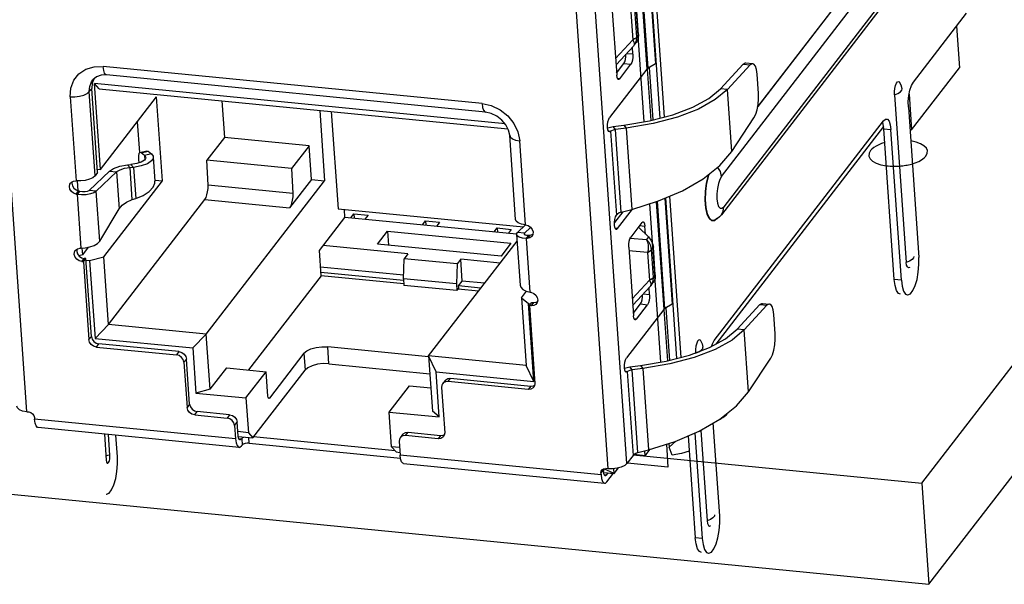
# Model space of a CAD drawing. Extents: x 0 to 1189, y 0 to 841.
# Tile 37 of 50: x 636 to 663, y 353 to 368. Entities that reach past the tile are written whole.
import ezdxf

# ---------------------------------------------------------------- set-up
doc = ezdxf.new("R2010")
doc.units = 0
doc.header["$LTSCALE"] = 65.395
doc.layers.get('0').update_dxf_attribs({"linetype": 'CONTINUOUS'})

msp = doc.modelspace()

# ---------------------------------------------------------------- linework, layer by layer
at = {"color": 7, "linetype": 'CONTINUOUS'}
for p, q in [((660.419, 355.788), (722.007, 435.654)), ((660.606, 353.095), (722.195, 432.961)), ((636.541, 357.696), (635.046, 379.172)), ((652.552, 356.312), (651.057, 377.788)), ((650.548, 377.653), (652.043, 356.177)), ((656.038, 365.82), (660.117, 371.109)), ((660.112, 371.117), (656.042, 365.839)), ((655.076, 363.974), (660.322, 370.777)), ((653.552, 365.556), (653.252, 369.859)), ((660.379, 369.965), (655.133, 363.163)), ((652.886, 369.709), (653.087, 366.833)), ((653.121, 366.862), (652.922, 369.72)), ((653.114, 369.8), (653.311, 366.974)), ((653.134, 369.808), (653.432, 365.525)), ((660.317, 369.753), (655.072, 362.95)), ((652.153, 368.5), (652.28, 366.668)), ((652.659, 368.356), (652.71, 367.615)), ((652.812, 367.69), (652.76, 368.431)), ((652.862, 367.755), (652.81, 368.496)), ((660.195, 366.487), (661.613, 368.326)), ((661.344, 367.978), (661.421, 366.869)), ((652.249, 367.116), (652.71, 367.615)), ((652.71, 367.615), (652.729, 367.573)), ((652.751, 367.477), (652.801, 367.542)), ((652.751, 367.477), (652.773, 367.511)), ((652.773, 367.511), (652.805, 367.596)), ((652.805, 367.596), (652.812, 367.69)), ((652.862, 367.755), (652.812, 367.69)), ((652.862, 367.755), (652.855, 367.661)), ((652.27, 366.955), (652.727, 367.449)), ((652.712, 367.228), (652.538, 367.245)), ((652.712, 367.228), (652.698, 367.418)), ((652.737, 367.464), (652.727, 367.449)), ((652.27, 366.955), (652.29, 366.979)), ((652.276, 366.73), (652.47, 366.981)), ((652.47, 366.981), (652.658, 366.962)), ((653.311, 366.974), (653.121, 366.862)), ((655.722, 366.998), (655.91, 366.98)), ((638.116, 366.83), (638.336, 366.897)), ((638.336, 366.897), (638.578, 366.904)), ((648.687, 365.913), (638.578, 366.904)), ((653.087, 366.833), (652.091, 365.542)), ((652.261, 366.944), (652.271, 366.954)), ((652.359, 366.575), (652.658, 366.962)), ((653.093, 366.834), (653.188, 365.461)), ((653.248, 365.477), (653.151, 366.879)), ((655.049, 366.312), (655.654, 366.964)), ((655.843, 366.946), (655.237, 366.294)), ((655.654, 366.964), (655.843, 366.946)), ((660.147, 365.216), (661.421, 366.869)), ((638.285, 366.458), (638.275, 366.32)), ((638.328, 366.569), (638.285, 366.458)), ((638.398, 366.629), (638.299, 366.545)), ((649.303, 365.374), (638.349, 366.448)), ((638.468, 366.308), (638.349, 366.448)), ((638.509, 364.159), (638.349, 366.448)), ((648.781, 365.687), (638.672, 366.678)), ((652.29, 366.606), (652.28, 366.668)), ((652.359, 366.575), (652.302, 366.58)), ((656.063, 366.183), (656.027, 366.697)), ((638.209, 366.234), (638.219, 366.371)), ((638.209, 366.234), (638.275, 366.32)), ((638.365, 363.989), (638.209, 366.234)), ((638.432, 364.075), (638.275, 366.32)), ((638.468, 366.308), (649.379, 365.238)), ((655.237, 366.294), (655.049, 366.312)), ((655.352, 364.641), (655.237, 366.294)), ((637.7, 366.098), (637.856, 363.854)), ((638.509, 364.159), (640.003, 366.096)), ((640.159, 363.851), (640.003, 366.096)), ((641.748, 365.986), (641.816, 365.011)), ((659.693, 366.15), (660.005, 361.679)), ((660.081, 366.163), (660.147, 365.216)), ((644.355, 365.731), (644.486, 363.858)), ((644.665, 365.7), (644.845, 363.11)), ((660.06, 365.823), (660.34, 361.81)), ((639.488, 365.429), (639.545, 364.611)), ((654.883, 359.598), (659.398, 365.454)), ((655.352, 364.641), (655.941, 365.536)), ((659.389, 365.367), (659.371, 365.419)), ((659.478, 365.502), (659.502, 365.495)), ((652.047, 365.213), (652.037, 365.276)), ((652.041, 365.268), (652.074, 365.281)), ((652.058, 365.188), (652.116, 365.183)), ((652.074, 365.281), (652.185, 365.305)), ((652.116, 365.183), (652.272, 362.938)), ((652.185, 365.305), (652.471, 365.34)), ((652.245, 365.225), (652.185, 365.305)), ((652.532, 365.26), (652.245, 365.225)), ((652.399, 363.018), (652.245, 365.225)), ((652.471, 365.34), (652.532, 365.26)), ((652.532, 365.26), (652.683, 363.094)), ((659.398, 365.302), (654.924, 359.5)), ((659.407, 365.239), (659.389, 365.367)), ((659.407, 365.239), (659.595, 365.22)), ((659.686, 361.225), (659.407, 365.239)), ((659.875, 361.207), (659.595, 365.22)), ((660.102, 365.22), (660.147, 365.216)), ((641.816, 365.011), (641.346, 364.402)), ((644.075, 364.79), (641.816, 365.011)), ((649.581, 362.823), (649.424, 365.068)), ((649.847, 362.679), (649.691, 364.923)), ((639.558, 364.612), (639.745, 364.653)), ((639.592, 364.601), (639.558, 364.612)), ((639.592, 364.601), (639.778, 364.642)), ((639.745, 364.653), (639.778, 364.642)), ((639.778, 364.642), (639.866, 364.571)), ((644.075, 364.79), (643.605, 364.181)), ((644.137, 363.892), (644.075, 364.79)), ((639.679, 364.529), (639.592, 364.601)), ((639.679, 364.403), (639.596, 364.354)), ((639.866, 364.571), (639.679, 364.529)), ((639.679, 364.529), (639.687, 364.414)), ((639.867, 364.385), (639.758, 364.311)), ((639.915, 364.486), (639.959, 363.846)), ((643.605, 364.181), (641.346, 364.402)), ((641.377, 363.738), (641.346, 364.402)), ((638.206, 363.596), (638.749, 364.111)), ((638.937, 364.092), (638.394, 363.577)), ((638.425, 364.167), (638.509, 364.159)), ((638.749, 364.111), (638.858, 364.184)), ((638.749, 364.111), (638.937, 364.092)), ((638.937, 364.092), (639.006, 363.109)), ((639.226, 364.282), (639.32, 364.292)), ((639.296, 364.204), (639.226, 364.282)), ((639.39, 364.214), (639.296, 364.204)), ((639.355, 363.353), (639.296, 364.204)), ((639.32, 364.292), (639.39, 364.214)), ((639.39, 364.214), (639.448, 363.385)), ((643.605, 364.181), (643.636, 363.517)), ((637.71, 363.796), (637.73, 363.817)), ((637.754, 363.83), (637.746, 363.79)), ((637.915, 363.588), (637.897, 363.857)), ((638.432, 364.075), (638.365, 363.989)), ((638.599, 361.828), (640.159, 363.851)), ((639.962, 363.871), (640.159, 363.851)), ((641.331, 359.768), (644.486, 363.858)), ((644.137, 363.892), (643.554, 363.135)), ((644.137, 363.892), (644.486, 363.858)), ((637.746, 363.79), (637.76, 363.722)), ((637.855, 363.612), (637.929, 363.583)), ((637.858, 363.498), (637.925, 363.584)), ((637.947, 363.579), (637.881, 363.493)), ((637.947, 363.579), (637.925, 363.584)), ((638.394, 363.577), (638.206, 363.596)), ((638.487, 362.246), (638.394, 363.577)), ((643.636, 363.517), (641.377, 363.738)), ((637.858, 363.498), (637.881, 363.493)), ((637.881, 363.495), (637.981, 362.058)), ((638.724, 360.023), (641.295, 363.357)), ((639.355, 363.353), (639.448, 363.385)), ((641.295, 363.357), (643.554, 363.135)), ((653.333, 363.298), (653.533, 360.423)), ((653.567, 360.451), (653.368, 363.31)), ((653.56, 363.389), (653.757, 360.563)), ((653.58, 363.397), (653.878, 359.114)), ((653.998, 359.146), (653.699, 363.448)), ((638.487, 362.246), (639.006, 363.109)), ((644.845, 363.11), (649.79, 362.626)), ((645.03, 362.88), (645.015, 363.094)), ((652.442, 363.03), (652.218, 362.739)), ((652.297, 362.579), (652.698, 363.099)), ((652.399, 363.018), (652.683, 363.094)), ((644.349, 361.997), (645.03, 362.88)), ((649.609, 362.431), (645.03, 362.88)), ((645.186, 362.865), (645.269, 362.973)), ((645.269, 362.973), (645.646, 362.936)), ((645.269, 362.973), (645.277, 362.856)), ((645.646, 362.936), (645.563, 362.828)), ((647.097, 362.677), (647.18, 362.785)), ((647.18, 362.785), (647.556, 362.748)), ((647.18, 362.785), (647.188, 362.668)), ((654.889, 362.791), (654.813, 362.787)), ((654.967, 362.86), (654.889, 362.791)), ((654.965, 362.862), (654.899, 362.802)), ((654.962, 362.842), (654.899, 362.802)), ((645.899, 362.169), (646.165, 362.514)), ((646.165, 362.514), (649.459, 362.191)), ((646.165, 362.514), (646.191, 362.141)), ((647.556, 362.748), (647.473, 362.64)), ((649.007, 362.49), (649.091, 362.598)), ((649.091, 362.598), (649.467, 362.561)), ((649.091, 362.598), (649.099, 362.481)), ((649.467, 362.561), (649.384, 362.453)), ((649.632, 362.476), (649.846, 362.679)), ((649.983, 362.612), (649.82, 362.458)), ((652.228, 362.61), (652.218, 362.672)), ((652.297, 362.579), (652.24, 362.584)), ((652.952, 362.742), (652.653, 362.355)), ((652.858, 362.621), (653.125, 362.357)), ((652.89, 362.663), (653.03, 362.649)), ((653.045, 362.436), (653.03, 362.649)), ((647.261, 359.186), (649.621, 362.247)), ((649.608, 362.423), (649.703, 361.068)), ((649.82, 362.458), (649.632, 362.476)), ((649.82, 362.458), (649.808, 362.437)), ((649.808, 362.437), (649.827, 362.417)), ((649.823, 362.421), (649.82, 362.458)), ((649.827, 362.417), (649.872, 362.405)), ((649.872, 362.405), (649.938, 362.404)), ((649.872, 362.318), (649.938, 362.404)), ((649.89, 362.318), (649.872, 362.319)), ((649.972, 360.883), (649.872, 362.319)), ((649.961, 362.405), (649.894, 362.318)), ((649.938, 362.406), (649.957, 362.404)), ((649.957, 362.404), (650.027, 362.419)), ((650.018, 362.377), (650.012, 362.37)), ((650.027, 362.419), (650.042, 362.43)), ((652.638, 362.326), (653.076, 362.292)), ((653.125, 362.357), (653.076, 362.292)), ((637.835, 362.001), (637.841, 362.007)), ((637.877, 362.034), (637.873, 361.972)), ((637.981, 362.059), (637.958, 362.059)), ((638.034, 361.883), (638.021, 362.062)), ((638.034, 361.883), (638.189, 362.084)), ((644.396, 361.324), (644.349, 361.997)), ((646.708, 361.905), (644.449, 362.126)), ((649.193, 361.846), (645.899, 362.169)), ((649.459, 362.191), (649.193, 361.846)), ((652.599, 362.089), (652.726, 360.258)), ((653.105, 361.946), (652.606, 361.984)), ((653.207, 362.021), (653.257, 362.086)), ((653.258, 361.279), (653.207, 362.021)), ((653.308, 361.344), (653.257, 362.086)), ((637.873, 361.972), (637.895, 361.906)), ((638.034, 361.883), (637.932, 361.856)), ((638.006, 361.699), (638.072, 361.785)), ((638.053, 361.694), (638.119, 361.78)), ((638.119, 361.78), (638.072, 361.785)), ((638.115, 361.736), (638.217, 361.726)), ((638.264, 359.706), (638.119, 361.78)), ((638.217, 361.726), (638.599, 361.828)), ((638.217, 361.726), (638.361, 359.652)), ((638.724, 360.023), (638.599, 361.828)), ((646.591, 361.244), (646.608, 361.776)), ((646.708, 361.905), (646.608, 361.776)), ((648.02, 361.637), (646.608, 361.776)), ((648.119, 361.766), (648.02, 361.637)), ((649.171, 361.663), (648.119, 361.766)), ((648.16, 361.183), (648.119, 361.766)), ((653.105, 361.946), (653.157, 361.204)), ((638.006, 361.699), (638.053, 361.694)), ((638.053, 361.694), (638.197, 359.62)), ((646.594, 361.336), (644.38, 361.553)), ((648.02, 361.637), (648.002, 361.106)), ((644.396, 361.324), (642.458, 358.811)), ((646.594, 361.197), (644.39, 361.413)), ((646.6, 361.108), (644.396, 361.324)), ((648.002, 361.106), (646.591, 361.244)), ((646.591, 361.244), (646.603, 361.065)), ((652.695, 360.706), (653.157, 361.204)), ((653.157, 361.204), (653.176, 361.162)), ((653.252, 361.185), (653.258, 361.279)), ((653.308, 361.344), (653.258, 361.279)), ((653.308, 361.344), (653.302, 361.25)), ((659.875, 361.207), (659.686, 361.225)), ((648.015, 360.926), (646.603, 361.065)), ((648.002, 361.106), (648.015, 360.926)), ((648.015, 360.926), (648.065, 360.991)), ((648.592, 360.912), (648.046, 360.966)), ((648.06, 361.054), (648.16, 361.183)), ((648.656, 360.995), (648.06, 361.054)), ((648.065, 360.991), (648.06, 361.054)), ((648.756, 361.125), (648.16, 361.183)), ((652.716, 360.545), (653.173, 361.039)), ((653.158, 360.817), (653.145, 361.008)), ((653.183, 361.053), (653.173, 361.039)), ((653.197, 361.067), (653.247, 361.131)), ((653.197, 361.067), (653.219, 361.1)), ((653.219, 361.1), (653.252, 361.185)), ((649.742, 360.736), (649.877, 360.91)), ((649.742, 360.736), (649.925, 360.579)), ((649.742, 360.736), (649.868, 358.931)), ((649.972, 360.883), (649.99, 360.881)), ((653.158, 360.817), (652.984, 360.834)), ((649.925, 360.579), (649.984, 360.573)), ((650.07, 358.505), (649.925, 360.579)), ((649.95, 360.528), (650.016, 360.614)), ((649.997, 360.524), (649.95, 360.528)), ((649.95, 360.528), (650.094, 358.454)), ((650.063, 360.61), (649.997, 360.524)), ((650.066, 360.53), (649.997, 360.524)), ((650.016, 360.614), (650.063, 360.61)), ((650.063, 360.61), (650.132, 360.616)), ((650.123, 360.56), (650.066, 360.53)), ((650.143, 360.581), (650.123, 360.56)), ((650.132, 360.616), (650.165, 360.633)), ((653.533, 360.423), (652.537, 359.131)), ((652.707, 360.533), (652.717, 360.544)), ((652.716, 360.544), (652.736, 360.568)), ((652.722, 360.319), (652.916, 360.57)), ((652.805, 360.164), (653.104, 360.552)), ((652.916, 360.57), (653.104, 360.552)), ((653.539, 360.423), (653.634, 359.051)), ((653.757, 360.563), (653.567, 360.451)), ((653.695, 359.066), (653.597, 360.469)), ((655.495, 359.901), (656.101, 360.554)), ((656.289, 360.535), (655.684, 359.883)), ((656.101, 360.554), (656.289, 360.535)), ((656.168, 360.587), (656.356, 360.569)), ((652.736, 360.195), (652.726, 360.258)), ((652.805, 360.164), (652.748, 360.17)), ((656.509, 359.772), (656.474, 360.287)), ((638.724, 360.023), (638.361, 359.652)), ((641.331, 359.768), (638.724, 360.023)), ((655.684, 359.883), (655.495, 359.901)), ((655.799, 358.23), (655.684, 359.883)), ((638.264, 359.706), (638.197, 359.62)), ((638.361, 359.652), (640.968, 359.397)), ((641.331, 359.768), (640.968, 359.397)), ((641.434, 358.295), (641.331, 359.768)), ((595.93, 359.434), (660.606, 353.095)), ((638.398, 359.422), (638.465, 359.508)), ((638.398, 359.422), (640.535, 359.213)), ((640.601, 359.299), (638.465, 359.508)), ((640.968, 359.397), (641.052, 358.194)), ((647.258, 359.161), (644.571, 359.424)), ((644.602, 358.975), (644.571, 359.424)), ((654.957, 359.518), (654.956, 359.542)), ((640.601, 359.299), (640.535, 359.213)), ((640.735, 359.015), (640.802, 359.101)), ((640.886, 357.898), (640.802, 359.101)), ((643.934, 359.255), (643.015, 358.062)), ((643.934, 359.255), (643.966, 358.806)), ((649.868, 358.931), (647.261, 359.186)), ((647.462, 358.76), (647.261, 359.186)), ((647.261, 359.186), (647.363, 357.714)), ((654.381, 359.261), (654.47, 359.294)), ((655.799, 358.23), (656.387, 359.126)), ((640.735, 359.015), (640.819, 357.812)), ((641.434, 358.295), (641.876, 358.868)), ((641.876, 358.868), (642.93, 358.764)), ((644.602, 358.975), (647.294, 358.711)), ((650.07, 358.505), (649.868, 358.931)), ((652.493, 358.803), (652.483, 358.865)), ((652.487, 358.857), (652.521, 358.871)), ((652.521, 358.871), (652.631, 358.894)), ((652.631, 358.894), (652.918, 358.93)), ((652.691, 358.815), (652.631, 358.894)), ((652.978, 358.85), (652.691, 358.815)), ((652.918, 358.93), (652.978, 358.85)), ((652.978, 358.85), (653.129, 356.683)), ((642.388, 358.063), (642.93, 358.764)), ((642.571, 356.998), (643.966, 358.806)), ((642.975, 358.109), (642.93, 358.764)), ((647.462, 358.76), (650.07, 358.505)), ((647.546, 357.557), (647.462, 358.76)), ((647.782, 358.503), (647.848, 358.589)), ((647.848, 358.589), (649.985, 358.379)), ((652.505, 358.778), (652.562, 358.772)), ((652.562, 358.772), (652.718, 356.527)), ((652.845, 356.608), (652.691, 358.815)), ((646.21, 357.688), (646.751, 358.39)), ((646.751, 358.39), (647.32, 358.334)), ((647.606, 358.341), (647.69, 357.138)), ((647.702, 358.531), (647.636, 358.445)), ((647.703, 358.531), (647.719, 358.549)), ((647.782, 358.503), (647.71, 358.496)), ((649.918, 358.293), (647.782, 358.503)), ((649.985, 358.379), (649.918, 358.293)), ((649.985, 358.379), (650.057, 358.386)), ((650.064, 358.351), (650.048, 358.333)), ((650.057, 358.386), (650.087, 358.403)), ((641.434, 358.295), (641.052, 358.194)), ((641.052, 358.194), (642.388, 358.063)), ((642.388, 358.063), (642.453, 357.138)), ((642.98, 358.078), (642.975, 358.109)), ((643.015, 358.062), (642.986, 358.065)), ((640.886, 357.898), (640.819, 357.812)), ((636.541, 357.696), (636.594, 357.691)), ((636.73, 357.595), (636.745, 357.542)), ((636.745, 357.542), (636.748, 357.497)), ((641.02, 357.614), (641.086, 357.7)), ((641.02, 357.614), (641.886, 357.529)), ((641.952, 357.615), (641.086, 357.7)), ((641.952, 357.615), (641.886, 357.529)), ((646.21, 357.688), (647.546, 357.557)), ((646.274, 356.763), (646.21, 357.688)), ((647.546, 357.557), (647.363, 357.714)), ((642.112, 356.972), (636.748, 357.497)), ((642.205, 356.746), (636.842, 357.272)), ((642.087, 357.331), (642.153, 357.417)), ((642.087, 357.331), (642.112, 356.972)), ((642.178, 357.058), (642.153, 357.417)), ((655.027, 354.921), (654.855, 357.397)), ((638.611, 357.098), (638.659, 356.408)), ((638.759, 356.537), (638.721, 357.087)), ((638.961, 356.496), (638.921, 357.068)), ((642.453, 357.138), (642.17, 357.166)), ((642.188, 356.995), (642.178, 357.058)), ((642.181, 357.036), (642.571, 356.998)), ((642.274, 356.986), (642.257, 356.964)), ((642.274, 356.986), (642.286, 356.806)), ((642.453, 357.138), (642.571, 356.998)), ((642.477, 356.857), (642.466, 357.008)), ((646.366, 356.654), (642.592, 357.024)), ((646.569, 357.091), (646.502, 357.005)), ((646.569, 357.091), (646.585, 357.109)), ((646.648, 357.062), (646.577, 357.055)), ((646.648, 357.062), (646.715, 357.148)), ((647.514, 356.977), (646.648, 357.062)), ((646.715, 357.148), (647.581, 357.063)), ((647.581, 357.063), (647.514, 356.977)), ((647.581, 357.063), (647.652, 357.07)), ((647.66, 357.035), (647.644, 357.017)), ((647.652, 357.07), (647.683, 357.087)), ((654.185, 357.055), (654.374, 354.337)), ((654.367, 357.132), (654.562, 354.318)), ((654.524, 357.206), (654.693, 354.79)), ((642.257, 356.964), (642.2, 356.97)), ((642.269, 356.785), (642.286, 356.806)), ((642.477, 356.857), (646.509, 356.462)), ((646.484, 356.743), (646.274, 356.763)), ((646.392, 356.623), (646.274, 356.763)), ((646.473, 356.901), (646.498, 356.542)), ((653.672, 356.854), (653.68, 356.75)), ((646.392, 356.623), (646.493, 356.613)), ((651.861, 356.016), (646.498, 356.542)), ((646.512, 356.439), (646.498, 356.542)), ((652.718, 356.527), (652.552, 356.312)), ((652.72, 356.543), (660.419, 355.788)), ((653.041, 356.525), (652.743, 356.554)), ((652.845, 356.608), (653.129, 356.683)), ((653.041, 356.525), (653.032, 356.657)), ((653.041, 356.525), (653.174, 356.698)), ((646.591, 356.316), (651.955, 355.79)), ((652.214, 356.053), (652.325, 356.197)), ((651.858, 356.061), (651.925, 356.147)), ((651.858, 356.061), (651.861, 356.016)), ((651.881, 356.139), (651.893, 356.152)), ((651.893, 356.152), (651.936, 356.177)), ((651.928, 356.172), (651.925, 356.147)), ((651.925, 356.147), (651.928, 356.102)), ((651.938, 356.04), (651.928, 356.102)), ((651.931, 356.08), (652.214, 356.053)), ((652.214, 356.053), (651.934, 356.17)), ((651.936, 356.177), (651.99, 356.182)), ((652.007, 356.009), (651.949, 356.014)), ((652.043, 356.177), (651.99, 356.182)), ((652.007, 356.009), (652.053, 356.068)), ((652.019, 355.829), (652.193, 356.055)), ((652.214, 356.053), (652.205, 356.178)), ((660.419, 355.788), (660.606, 353.095)), ((654.562, 354.318), (654.374, 354.337))]:
    msp.add_line(p, q, dxfattribs=at)
at = {"color": 4, "linetype": 'CONTINUOUS'}
for p, q in [((652.711, 369.654), (653.006, 365.428)), ((653.158, 363.243), (653.452, 359.018)), ((653.604, 356.833), (653.647, 356.221)), ((653.647, 356.221), (652.564, 356.327))]:
    msp.add_line(p, q, dxfattribs=at)
at = {"color": 7, "linetype": 'CONTINUOUS'}
for points in [[(652.812, 367.69), (652.786, 367.663), (652.752, 367.638), (652.71, 367.615)], [(652.729, 367.573), (652.741, 367.532), (652.744, 367.495), (652.737, 367.464)], [(652.855, 367.661), (652.823, 367.576), (652.801, 367.542)], [(652.751, 367.477), (652.737, 367.46), (652.727, 367.449)], [(652.47, 366.981), (652.494, 367.028), (652.513, 367.094), (652.523, 367.171), (652.523, 367.229)], [(652.712, 367.228), (652.711, 367.152), (652.701, 367.076), (652.682, 367.009), (652.658, 366.962)], [(655.654, 366.964), (655.705, 366.997), (655.722, 366.998)], [(655.91, 366.979), (655.893, 366.978), (655.843, 366.946)], [(656.027, 366.697), (656.011, 366.82), (655.981, 366.913), (655.94, 366.967), (655.91, 366.979)], [(637.7, 366.098), (637.716, 366.328), (637.795, 366.535), (637.931, 366.706), (638.116, 366.83)], [(638.672, 366.678), (638.653, 366.684), (638.618, 366.726), (638.593, 366.801), (638.578, 366.904)], [(652.261, 366.946), (652.267, 366.952), (652.27, 366.955)], [(653.121, 366.862), (653.107, 366.853), (653.096, 366.843), (653.087, 366.833)], [(638.219, 366.371), (638.266, 366.496), (638.299, 366.545)], [(638.672, 366.678), (638.526, 366.673), (638.398, 366.629)], [(652.327, 366.555), (652.308, 366.567), (652.29, 366.606)], [(652.359, 366.575), (652.332, 366.556), (652.327, 366.555)], [(659.693, 366.15), (659.693, 366.234), (659.703, 366.32), (659.721, 366.398), (659.746, 366.46), (659.775, 366.497), (659.804, 366.506), (659.828, 366.487)], [(659.891, 366.307), (659.869, 366.409), (659.828, 366.487)], [(660.074, 366.128), (660.103, 366.275), (660.145, 366.398), (660.195, 366.487)], [(637.7, 366.098), (637.823, 366.095), (637.946, 366.11), (638.059, 366.14), (638.15, 366.182), (638.209, 366.234)], [(652.471, 365.34), (653.155, 365.453), (653.774, 365.614), (654.307, 365.817), (654.737, 366.053), (655.049, 366.312)], [(655.237, 366.294), (654.91, 366.019), (654.458, 365.769), (653.899, 365.553), (653.249, 365.381), (652.532, 365.26)], [(655.941, 365.536), (655.987, 365.629), (656.025, 365.751), (656.052, 365.893), (656.065, 366.041), (656.063, 366.183)], [(659.693, 366.15), (659.783, 366.183), (659.848, 366.225), (659.885, 366.273), (659.891, 366.307)], [(660.06, 365.823), (660.059, 365.973), (660.074, 366.128)], [(648.687, 365.913), (648.933, 365.859), (649.166, 365.747), (649.371, 365.585), (649.533, 365.385), (649.642, 365.159), (649.691, 364.923)], [(648.687, 365.913), (648.701, 365.811), (648.727, 365.735), (648.762, 365.694), (648.781, 365.687)], [(649.424, 365.068), (649.394, 365.208), (649.325, 365.348), (649.219, 365.476), (649.085, 365.581), (648.934, 365.653), (648.781, 365.687)], [(652.037, 365.276), (652.037, 365.352), (652.047, 365.428), (652.066, 365.495), (652.091, 365.542)], [(659.398, 365.454), (659.451, 365.498), (659.478, 365.502)], [(659.502, 365.495), (659.545, 365.443), (659.577, 365.349), (659.595, 365.22)], [(652.084, 365.163), (652.065, 365.174), (652.047, 365.213)], [(652.116, 365.183), (652.089, 365.163), (652.084, 365.163)], [(652.116, 365.183), (652.145, 365.201), (652.19, 365.216), (652.245, 365.225)], [(649.424, 365.068), (649.441, 365.024), (649.495, 364.978), (649.581, 364.943), (649.691, 364.923)], [(639.558, 364.612), (639.532, 364.585), (639.518, 364.524), (639.518, 364.436), (639.531, 364.333), (639.531, 364.333)], [(652.683, 363.094), (653.393, 363.317), (654.035, 363.592), (654.588, 363.91), (655.032, 364.263), (655.352, 364.641)], [(639.596, 364.354), (639.473, 364.315), (639.32, 364.292)], [(639.679, 364.529), (639.711, 364.49), (639.715, 364.472)], [(639.715, 364.472), (639.711, 364.447), (639.679, 364.403)], [(639.866, 364.571), (639.909, 364.512), (639.915, 364.486)], [(639.915, 364.486), (639.91, 364.449), (639.867, 364.385)], [(638.858, 364.184), (639.022, 364.244), (639.226, 364.282)], [(639.296, 364.204), (639.143, 364.181), (639.02, 364.142), (638.937, 364.092)], [(639.758, 364.311), (639.595, 364.252), (639.39, 364.214)], [(655.076, 363.974), (655.046, 364.099), (654.974, 364.214), (654.972, 364.216)], [(637.73, 363.817), (637.787, 363.848), (637.856, 363.854)], [(638.365, 363.989), (638.306, 363.938), (638.215, 363.895), (638.103, 363.865), (637.979, 363.851), (637.856, 363.854)], [(639.916, 363.689), (639.956, 363.788), (639.959, 363.846)], [(654.813, 362.787), (654.747, 362.847), (654.693, 362.966), (654.658, 363.136), (654.643, 363.342), (654.65, 363.568), (654.679, 363.795), (654.727, 364.007), (654.735, 364.027)], [(654.899, 362.802), (654.819, 362.795), (654.753, 362.855), (654.7, 362.974), (654.665, 363.143), (654.65, 363.348), (654.658, 363.572), (654.687, 363.797), (654.735, 364.005), (654.746, 364.036)], [(655.076, 363.974), (655.031, 363.894), (654.993, 363.781), (654.967, 363.65), (654.953, 363.51), (654.954, 363.376), (654.97, 363.26), (654.999, 363.174), (655.038, 363.127), (655.084, 363.122), (655.133, 363.163)], [(637.862, 363.497), (637.789, 363.526), (637.732, 363.574), (637.693, 363.636), (637.68, 363.703), (637.693, 363.767), (637.71, 363.796)], [(637.76, 363.722), (637.798, 363.66), (637.855, 363.612)], [(638.394, 363.577), (638.334, 363.536), (638.242, 363.504), (638.129, 363.484), (638.004, 363.48), (637.881, 363.493)], [(637.947, 363.579), (638.026, 363.566), (638.102, 363.566), (638.165, 363.577), (638.206, 363.596)], [(639.448, 363.385), (639.649, 363.467), (639.81, 363.571), (639.916, 363.689)], [(641.295, 363.357), (641.324, 363.407), (641.348, 363.478), (641.366, 363.561), (641.376, 363.651), (641.377, 363.738)], [(639.006, 363.109), (639.085, 363.203), (639.205, 363.286), (639.355, 363.353)], [(643.636, 363.517), (643.635, 363.429), (643.625, 363.34), (643.607, 363.256), (643.583, 363.186), (643.554, 363.135)], [(655.072, 362.95), (655.119, 363.042), (655.133, 363.163)], [(649.847, 362.679), (649.737, 362.698), (649.651, 362.733), (649.597, 362.779), (649.581, 362.823)], [(652.218, 362.672), (652.218, 362.748), (652.229, 362.824), (652.247, 362.891), (652.272, 362.938)], [(652.399, 363.018), (652.344, 362.997), (652.3, 362.969), (652.272, 362.938)], [(655.072, 362.95), (655.021, 362.892), (654.962, 362.842)], [(649.847, 362.679), (649.918, 362.659), (649.98, 362.617), (650.025, 362.558), (650.047, 362.491)], [(652.265, 362.559), (652.246, 362.57), (652.228, 362.61)], [(652.297, 362.579), (652.27, 362.559), (652.265, 362.559)], [(652.952, 362.742), (652.978, 362.762), (652.984, 362.762)], [(652.984, 362.762), (653.002, 362.751), (653.02, 362.712), (653.03, 362.649)], [(637.981, 362.059), (638.103, 362.067), (638.226, 362.091), (638.338, 362.131), (638.428, 362.184), (638.487, 362.246)], [(649.608, 362.423), (649.609, 362.431), (649.632, 362.476)], [(649.872, 362.318), (649.763, 362.328), (649.677, 362.352), (649.624, 362.388), (649.608, 362.423)], [(650.012, 362.37), (649.961, 362.333), (649.89, 362.318)], [(650.047, 362.491), (650.042, 362.426), (650.018, 362.377)], [(652.599, 362.089), (652.599, 362.165), (652.609, 362.241), (652.628, 362.308), (652.653, 362.355)], [(653.076, 362.292), (653.102, 362.221), (653.117, 362.149), (653.121, 362.077), (653.117, 362.008), (653.105, 361.946)], [(653.207, 362.021), (653.187, 362.117), (653.142, 362.21), (653.076, 362.292)], [(653.125, 362.357), (653.192, 362.275), (653.237, 362.182), (653.257, 362.086)], [(638.006, 361.699), (637.935, 361.719), (637.873, 361.761), (637.828, 361.819), (637.806, 361.886), (637.811, 361.952), (637.835, 362.001)], [(637.841, 362.007), (637.892, 362.045), (637.962, 362.06)], [(653.105, 361.946), (653.147, 361.969), (653.181, 361.994), (653.207, 362.021)], [(637.895, 361.906), (637.94, 361.847), (638.002, 361.805), (638.072, 361.785)], [(660.202, 361.836), (660.196, 361.801), (660.16, 361.754), (660.094, 361.712), (660.005, 361.679)], [(660.039, 360.812), (660.05, 360.811), (660.117, 360.842), (660.183, 360.927), (660.243, 361.059), (660.292, 361.227), (660.326, 361.419), (660.342, 361.619), (660.34, 361.81)], [(660.094, 361.552), (660.089, 361.547), (660.06, 361.538), (660.035, 361.559), (660.015, 361.608), (660.005, 361.679)], [(653.258, 361.279), (653.233, 361.252), (653.199, 361.227), (653.157, 361.204)], [(653.302, 361.25), (653.269, 361.165), (653.247, 361.132)], [(659.851, 360.83), (659.801, 360.853), (659.748, 360.932), (659.708, 361.059), (659.686, 361.225)], [(659.875, 361.207), (659.897, 361.041), (659.935, 360.915), (659.988, 360.836), (660.039, 360.812)], [(649.703, 361.068), (649.72, 361.016), (649.774, 360.959), (649.861, 360.914), (649.972, 360.884)], [(653.197, 361.067), (653.183, 361.049), (653.173, 361.038)], [(653.176, 361.162), (653.188, 361.122), (653.191, 361.084), (653.183, 361.053)], [(649.99, 360.881), (650.064, 360.852), (650.121, 360.804), (650.159, 360.741), (650.173, 360.674)], [(650.173, 360.674), (650.16, 360.611), (650.143, 360.581)], [(652.916, 360.57), (652.94, 360.617), (652.959, 360.684), (652.969, 360.76), (652.97, 360.818)], [(653.158, 360.817), (653.158, 360.742), (653.147, 360.665), (653.129, 360.599), (653.104, 360.552)], [(652.707, 360.536), (652.713, 360.541), (652.716, 360.544)], [(653.567, 360.451), (653.553, 360.442), (653.542, 360.433), (653.533, 360.423)], [(656.101, 360.554), (656.151, 360.586), (656.168, 360.587)], [(656.356, 360.569), (656.339, 360.568), (656.289, 360.535)], [(656.474, 360.287), (656.457, 360.41), (656.427, 360.502), (656.387, 360.556), (656.356, 360.569)], [(652.773, 360.145), (652.755, 360.156), (652.736, 360.195)], [(652.805, 360.164), (652.779, 360.145), (652.773, 360.145)], [(652.918, 358.93), (653.601, 359.042), (654.22, 359.203), (654.753, 359.406), (655.183, 359.642), (655.495, 359.901)], [(655.684, 359.883), (655.356, 359.608), (654.905, 359.358), (654.345, 359.142), (653.695, 358.97), (652.978, 358.85)], [(638.398, 359.422), (638.325, 359.443), (638.261, 359.488), (638.217, 359.55), (638.197, 359.62)], [(638.264, 359.706), (638.283, 359.636), (638.328, 359.574), (638.391, 359.529), (638.465, 359.508)], [(654.516, 359.598), (654.513, 359.602), (654.487, 359.618), (654.461, 359.607), (654.436, 359.575), (654.413, 359.522), (654.394, 359.447), (654.381, 359.354), (654.381, 359.261)], [(656.387, 359.126), (656.433, 359.218), (656.471, 359.341), (656.498, 359.482), (656.511, 359.63), (656.509, 359.772)], [(643.934, 359.255), (644.009, 359.319), (644.122, 359.373), (644.262, 359.41), (644.417, 359.428), (644.571, 359.424)], [(654.47, 359.294), (654.536, 359.337), (654.573, 359.384), (654.579, 359.418)], [(654.516, 359.598), (654.561, 359.509), (654.579, 359.418)], [(654.808, 359.436), (654.833, 359.51), (654.883, 359.598)], [(640.735, 359.015), (640.716, 359.086), (640.671, 359.147), (640.608, 359.192), (640.535, 359.213)], [(640.601, 359.299), (640.675, 359.278), (640.738, 359.233), (640.782, 359.172), (640.802, 359.101)], [(652.483, 358.865), (652.483, 358.941), (652.494, 359.018), (652.512, 359.084), (652.537, 359.131)], [(644.602, 358.975), (644.448, 358.979), (644.294, 358.961), (644.153, 358.924), (644.04, 358.87), (643.966, 358.806)], [(647.719, 358.549), (647.777, 358.582), (647.848, 358.589)], [(652.53, 358.752), (652.511, 358.764), (652.493, 358.803)], [(652.562, 358.772), (652.535, 358.753), (652.53, 358.752)], [(652.562, 358.772), (652.591, 358.791), (652.636, 358.806), (652.691, 358.815)], [(647.636, 358.445), (647.616, 358.409), (647.606, 358.341)], [(647.71, 358.496), (647.653, 358.463), (647.636, 358.445)], [(650.048, 358.333), (649.99, 358.3), (649.918, 358.293)], [(650.094, 358.454), (650.084, 358.386), (650.064, 358.351)], [(642.999, 358.053), (642.989, 358.058), (642.98, 358.078)], [(643.015, 358.062), (643.001, 358.053), (642.999, 358.053)], [(653.129, 356.683), (653.839, 356.907), (654.481, 357.181), (655.034, 357.5), (655.478, 357.853), (655.799, 358.23)], [(636.541, 357.696), (636.431, 357.716), (636.345, 357.751), (636.292, 357.797), (636.275, 357.841)], [(641.02, 357.614), (640.946, 357.635), (640.883, 357.679), (640.839, 357.741), (640.819, 357.812)], [(640.886, 357.898), (640.905, 357.827), (640.95, 357.766), (641.013, 357.721), (641.086, 357.7)], [(636.594, 357.691), (636.649, 357.675), (636.697, 357.642), (636.73, 357.595)], [(642.087, 357.331), (642.067, 357.402), (642.023, 357.463), (641.959, 357.508), (641.886, 357.529)], [(641.952, 357.615), (642.026, 357.594), (642.089, 357.549), (642.134, 357.488), (642.153, 357.417)], [(636.842, 357.272), (636.823, 357.278), (636.788, 357.319), (636.762, 357.395), (636.748, 357.497)], [(642.225, 356.945), (642.206, 356.956), (642.188, 356.995)], [(642.274, 356.986), (642.304, 357.01), (642.333, 357.021)], [(646.503, 357.005), (646.482, 356.969), (646.473, 356.901)], [(646.577, 357.055), (646.519, 357.023), (646.503, 357.005)], [(646.585, 357.109), (646.643, 357.141), (646.715, 357.148)], [(647.644, 357.017), (647.586, 356.984), (647.514, 356.977)], [(647.69, 357.138), (647.68, 357.071), (647.66, 357.035)], [(642.112, 356.972), (642.126, 356.869), (642.152, 356.793), (642.187, 356.752), (642.205, 356.746)], [(642.205, 356.746), (642.227, 356.749), (642.269, 356.785)], [(642.257, 356.964), (642.23, 356.945), (642.225, 356.945)], [(642.477, 356.857), (642.419, 356.857), (642.363, 356.848), (642.316, 356.83), (642.286, 356.806)], [(653.68, 356.75), (653.858, 356.914), (653.859, 356.915)], [(653.758, 356.536), (653.732, 356.607), (653.706, 356.678), (653.68, 356.75)], [(638.759, 356.537), (638.698, 356.527), (638.652, 356.509)], [(638.66, 355.498), (638.671, 355.497), (638.738, 355.528), (638.804, 355.613), (638.864, 355.745), (638.913, 355.913), (638.947, 356.105), (638.964, 356.305), (638.961, 356.496)], [(638.688, 356.326), (638.689, 356.325), (638.701, 356.324), (638.713, 356.332), (638.724, 356.346), (638.735, 356.367), (638.745, 356.397), (638.754, 356.436), (638.759, 356.484), (638.759, 356.537)], [(652.845, 356.608), (652.79, 356.586), (652.747, 356.559), (652.718, 356.527)], [(654.214, 356.641), (654.01, 356.582), (653.758, 356.536)], [(638.659, 356.408), (638.666, 356.364), (638.677, 356.337), (638.688, 356.326)], [(646.591, 356.316), (646.572, 356.322), (646.538, 356.364), (646.512, 356.439)], [(652.552, 356.312), (652.492, 356.26), (652.402, 356.218), (652.29, 356.188), (652.166, 356.174), (652.043, 356.177)], [(651.858, 356.061), (651.865, 356.112), (651.881, 356.139)], [(651.861, 356.016), (651.876, 355.913), (651.901, 355.838), (651.936, 355.797), (651.955, 355.79)], [(651.975, 355.989), (651.956, 356.001), (651.938, 356.04)], [(652.007, 356.009), (651.98, 355.99), (651.975, 355.989)], [(651.955, 355.79), (651.977, 355.794), (652.019, 355.829)], [(654.89, 354.947), (654.884, 354.913), (654.847, 354.865), (654.782, 354.823), (654.693, 354.79)], [(654.727, 353.923), (654.737, 353.923), (654.804, 353.954), (654.87, 354.039), (654.93, 354.17), (654.979, 354.338), (655.014, 354.53), (655.03, 354.73), (655.027, 354.921)], [(654.693, 354.79), (654.704, 354.714), (654.727, 354.665), (654.752, 354.649), (654.778, 354.66), (654.782, 354.663)], [(654.538, 353.941), (654.489, 353.965), (654.436, 354.043), (654.396, 354.171), (654.374, 354.337)], [(654.562, 354.318), (654.584, 354.153), (654.623, 354.026), (654.675, 353.947), (654.727, 353.923)]]:
    msp.add_lwpolyline(points, dxfattribs=at)
at = {"color": 4, "linetype": 'CONTINUOUS'}
for points in [[(659.432, 364.873), (659.348, 364.847), (659.27, 364.816), (659.201, 364.781), (659.141, 364.744), (659.089, 364.703), (659.051, 364.661)], [(660.528, 364.516), (660.566, 364.588), (660.57, 364.66), (660.54, 364.728), (660.477, 364.791), (660.385, 364.845), (660.266, 364.887), (660.123, 364.917)], [(659.051, 364.661), (659.012, 364.588), (659.009, 364.515), (659.041, 364.445), (659.108, 364.381), (659.205, 364.327), (659.329, 364.285), (659.475, 364.257)], [(660.032, 364.276), (660.141, 364.302), (660.244, 364.335), (660.336, 364.374), (660.414, 364.417), (660.479, 364.464), (660.528, 364.516)], [(659.475, 364.257), (659.524, 364.251), (659.573, 364.247), (659.626, 364.244), (659.677, 364.243), (659.729, 364.243), (659.784, 364.245)], [(659.784, 364.245), (659.825, 364.248), (659.866, 364.251), (659.909, 364.256), (659.95, 364.262), (659.99, 364.268), (660.032, 364.276)], [(655.037, 357.502), (655.076, 357.522), (655.115, 357.545), (655.149, 357.568), (655.18, 357.593), (655.206, 357.618), (655.229, 357.644)]]:
    msp.add_lwpolyline(points, dxfattribs=at)

doc.saveas('drawing.dxf')
